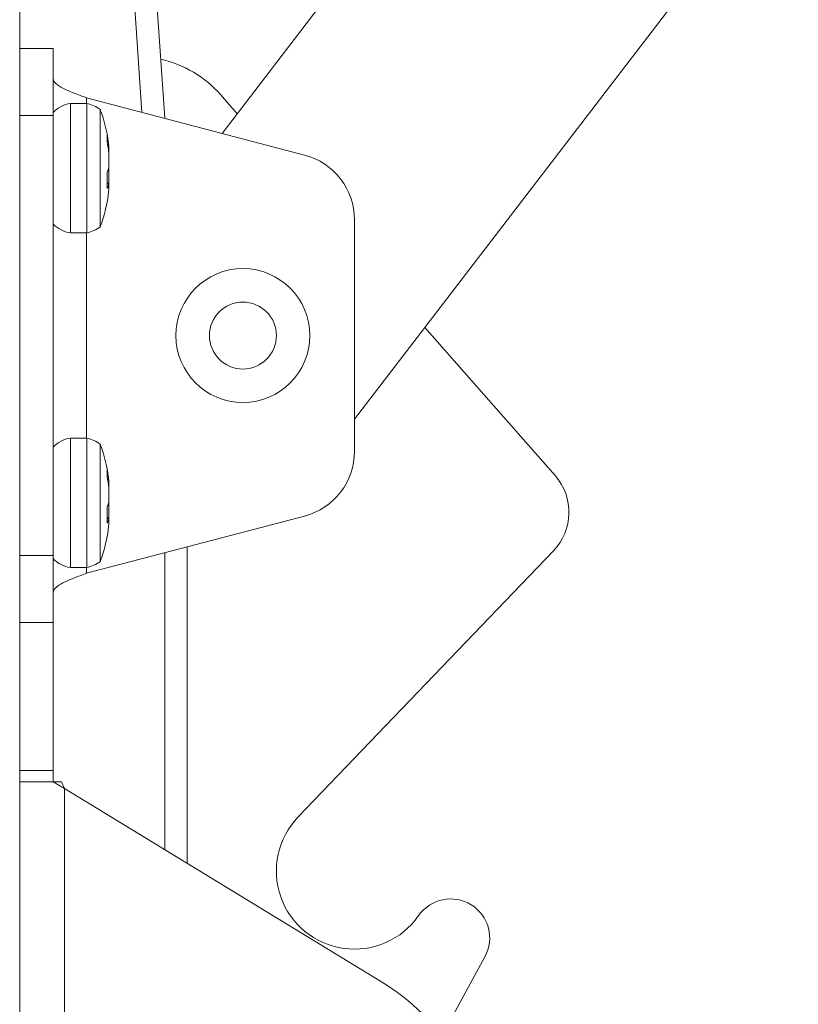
# Model space of a CAD drawing. Header units: inches. Extents: x 53216 to 117387, y -66787 to -22834.
# Tile 175 of 256: x 60808 to 60815, y -30146 to -30138. Entities that reach past the tile are written whole.
import ezdxf

# ---------------------------------------------------------------- set-up
doc = ezdxf.new("R2010")
doc.units = ezdxf.units.IN
doc.header["$MEASUREMENT"] = 0
doc.layers.get('0').update_dxf_attribs({"lineweight": 0})

msp = doc.modelspace()

# ---------------------------------------------------------------- linework, layer by layer
at = {"color": 7, "linetype": 'Continuous'}
for p, q in [((60808.1108, -30201.7232), (60808.1108, -30087.644)), ((60809.9246, -30138.6113), (60831.2423, -30110.8001)), ((60833.3078, -30112.2148), (60811.1108, -30141.1733)), ((60808.7626, -30131.9232), (60809.2057, -30138.4224)), ((60809.4099, -30138.476), (60808.9622, -30131.9096)), ((60808.4108, -30137.8513), (60808.1108, -30137.8513)), ((60808.4108, -30137.8513), (60808.4108, -30138.4513)), ((60808.7108, -30138.3432), (60808.7108, -30138.2923)), ((60810.6633, -30138.8055), (60808.7108, -30138.2923)), ((60810.06, -30138.4347), (60809.9095, -30138.2634)), ((60808.5654, -30139.5032), (60808.5654, -30138.3432)), ((60808.7122, -30138.3432), (60808.5654, -30138.3432)), ((60808.7122, -30138.3432), (60808.7122, -30139.5032)), ((60808.8333, -30138.3988), (60808.8333, -30139.4475)), ((60808.4108, -30138.4513), (60808.1108, -30138.4513)), ((60808.4108, -30138.4513), (60808.4108, -30142.3951)), ((60808.8948, -30138.6273), (60808.8948, -30138.6873)), ((60808.9011, -30138.7265), (60808.9082, -30138.7262)), ((60808.9108, -30138.7876), (60808.9108, -30138.7623)), ((60808.9083, -30138.788), (60808.9106, -30138.7878)), ((60808.9108, -30138.8311), (60808.9108, -30138.8925)), ((60808.906, -30138.9275), (60808.9082, -30138.9277)), ((60808.9108, -30139.0155), (60808.9108, -30138.9532)), ((60808.8948, -30138.9609), (60808.8948, -30139.1056)), ((60808.9106, -30139.0582), (60808.8948, -30139.0565)), ((60808.8948, -30139.0643), (60808.9082, -30139.0656)), ((60808.9108, -30139.0583), (60808.9108, -30139.0841)), ((60811.1108, -30141.4605), (60811.1108, -30139.3858)), ((60808.5654, -30139.5032), (60808.7122, -30139.5032)), ((60808.7108, -30141.3432), (60808.7108, -30139.5032)), ((60812.908, -30141.6783), (60811.7418, -30140.3501)), ((60808.5654, -30142.5032), (60808.5654, -30141.3432)), ((60808.7122, -30141.3432), (60808.5654, -30141.3432)), ((60808.7122, -30141.3432), (60808.7122, -30142.5032)), ((60808.8333, -30141.3988), (60808.8333, -30142.4475)), ((60808.8948, -30141.6273), (60808.8948, -30141.6873)), ((60808.9011, -30141.7265), (60808.9082, -30141.7262)), ((60808.9108, -30141.7876), (60808.9108, -30141.7623)), ((60808.9083, -30141.788), (60808.9106, -30141.7878)), ((60808.9108, -30141.8311), (60808.9108, -30141.8925)), ((60808.906, -30141.9275), (60808.9082, -30141.9277)), ((60808.9108, -30142.0155), (60808.9108, -30141.9532)), ((60808.7108, -30142.5541), (60810.6633, -30142.0408)), ((60808.8948, -30141.9609), (60808.8948, -30142.1056)), ((60808.9106, -30142.0582), (60808.8948, -30142.0565)), ((60808.8948, -30142.0643), (60808.9082, -30142.0656)), ((60808.9076, -30142.0655), (60808.9082, -30142.0656)), ((60808.9108, -30142.0583), (60808.9108, -30142.0841)), ((60808.1108, -30142.3951), (60808.4108, -30142.3951)), ((60808.4108, -30142.3951), (60808.4108, -30142.9951)), ((60809.4108, -30142.3701), (60809.4108, -30145.0326)), ((60809.6108, -30145.1545), (60809.6108, -30142.3175)), ((60810.6057, -30144.7386), (60812.8931, -30142.3543)), ((60808.5654, -30142.5032), (60808.7122, -30142.5032)), ((60808.7108, -30142.5541), (60808.7108, -30142.5032)), ((60808.1108, -30142.9951), (60808.4108, -30142.9951)), ((60808.4108, -30144.3232), (60808.4108, -30142.9951)), ((60808.4108, -30144.4232), (60808.4108, -30142.9951)), ((60808.4108, -30144.3232), (60808.1108, -30144.3232)), ((60808.4108, -30144.4232), (60808.4108, -30144.3232)), ((60808.4108, -30144.4232), (60808.1108, -30144.4232)), ((60808.4858, -30144.4232), (60808.4108, -30144.4232)), ((60808.5108, -30144.4841), (60808.4108, -30144.4232)), ((60808.5108, -30144.4841), (60808.4858, -30144.4232)), ((60808.5108, -30152.3301), (60808.5108, -30144.4841)), ((60811.3516, -30146.2153), (60808.5108, -30144.4841)), ((60811.8926, -30146.6992), (60812.2796, -30145.991))]:
    msp.add_line(p, q, dxfattribs=at)
for radius in [0.6, 0.3]:
    msp.add_circle((60810.1108, -30140.4232), radius, dxfattribs=at)
for centre, radius, start, end in [((60809.1581, -30138.9232), 1, 41.28471, 77.54354), ((60808.6049, -30138.6089), 0.2686, 98.45672, 136.26742), ((60808.6534, -30138.631), 0.2938, 52.2231, 78.44765), ((60807.6517, -30138.8413), 1.2617, 6.84042, 20.52965), ((60807.8024, -30138.826), 1.1103, 5.15844, 10.31142), ((60807.7664, -30138.8898), 1.1464, 5.13022, 10.17427), ((60807.6517, -30138.8413), 1.2617, 5.72921, 6.05472), ((60807.9996, -30138.8099), 0.9124, 2.99509, 5.26596), ((60808.1207, -30138.8561), 0.7905, 1.81206, 4.99326), ((60810.5108, -30139.3858), 0.6, 0, 75.27127), ((60808.6741, -30138.8678), 0.2395, 337.13442, 347.83519), ((60808.6741, -30138.9781), 0.2394, 12.15941, 13.31863), ((60808.7386, -30138.8882), 0.1722, 349.93752, 358.57772), ((60808.7399, -30138.9576), 0.1709, 1.47401, 10.08024), ((60808.122, -30138.9902), 0.7892, 355.07587, 358.16263), ((60807.6517, -30139.0051), 1.2617, 339.47035, 354.27079), ((60808.7112, -30139.0216), 0.2019, 335.41257, 347.41999), ((60807.8023, -30139.0203), 1.1104, 354.27798, 354.85889), ((60807.9963, -30139.0361), 0.9157, 354.75413, 356.99173), ((60808.6049, -30139.2375), 0.2686, 223.73258, 261.54328), ((60808.6534, -30139.2153), 0.2938, 281.55235, 307.7769), ((60808.6049, -30141.6089), 0.2686, 98.45672, 136.26742), ((60808.6534, -30141.631), 0.2938, 52.2231, 78.44765), ((60807.6517, -30141.8413), 1.2617, 6.84042, 20.52965), ((60810.5108, -30141.4605), 0.6, 284.72873, 0), ((60807.8024, -30141.826), 1.1103, 5.15844, 10.31142), ((60807.7664, -30141.8898), 1.1464, 5.13022, 10.17427), ((60812.5323, -30142.0082), 0.5, 316.18724, 41.28471), ((60807.6517, -30141.8413), 1.2617, 5.72921, 6.05472), ((60807.9996, -30141.8099), 0.9124, 2.99509, 5.26596), ((60808.1207, -30141.8561), 0.7905, 1.81206, 4.99326), ((60808.6741, -30141.8678), 0.2395, 337.13442, 347.83519), ((60808.6741, -30141.9781), 0.2394, 12.15941, 13.31863), ((60808.7386, -30141.8882), 0.1722, 349.93752, 358.57772), ((60808.7399, -30141.9576), 0.1709, 1.47401, 10.08024), ((60808.122, -30141.9902), 0.7892, 355.07587, 358.16263), ((60807.6517, -30142.0051), 1.2617, 339.47035, 354.27079), ((60808.7112, -30142.0216), 0.2019, 335.41257, 347.41999), ((60807.8023, -30142.0203), 1.1104, 354.27798, 354.85889), ((60807.9963, -30142.0361), 0.9157, 354.75413, 356.99173), ((60808.6049, -30142.2375), 0.2686, 223.73258, 261.54328), ((60808.6534, -30142.2153), 0.2938, 281.55235, 307.7769), ((60811.1108, -30145.2232), 0.7, 136.18724, 325.1501), ((60811.9725, -30145.8232), 0.35, 331.34226, 145.1501), ((60810.3108, -30147.9232), 2, 312.93952, 58.64143)]:
    msp.add_arc(centre, radius, start, end, dxfattribs=at)
for points in [[(60808.7108, -30138.2923), (60808.6715, -30138.2779), (60808.6323, -30138.2636), (60808.5597, -30138.2349), (60808.5264, -30138.2205), (60808.4709, -30138.1918), (60808.4487, -30138.1775), (60808.4186, -30138.1488), (60808.4108, -30138.1344), (60808.4108, -30138.1201)], [(60808.4108, -30142.7263), (60808.4108, -30142.7119), (60808.4186, -30142.6976), (60808.4487, -30142.6689), (60808.4709, -30142.6545), (60808.5264, -30142.6258), (60808.5597, -30142.6115), (60808.6323, -30142.5828), (60808.6715, -30142.5684), (60808.7108, -30142.5541)]]:
    msp.add_open_spline(points, degree=3, knots=[0, 0, 0, 0, 0.25, 0.25, 0.5, 0.5, 0.75, 0.75, 1, 1, 1, 1], dxfattribs=at)
for points in [[(60808.9106, -30138.7878), (60808.9107, -30138.7878), (60808.9107, -30138.7877), (60808.9108, -30138.7876)], [(60808.9082, -30139.0656), (60808.9095, -30139.0601), (60808.9103, -30139.0576), (60808.9108, -30139.0583)], [(60808.9106, -30141.7878), (60808.9107, -30141.7878), (60808.9107, -30141.7877), (60808.9108, -30141.7876)], [(60808.9082, -30142.0656), (60808.9095, -30142.0601), (60808.9103, -30142.0576), (60808.9108, -30142.0583)]]:
    msp.add_open_spline(points, degree=3, dxfattribs=at)

doc.saveas('drawing.dxf')
